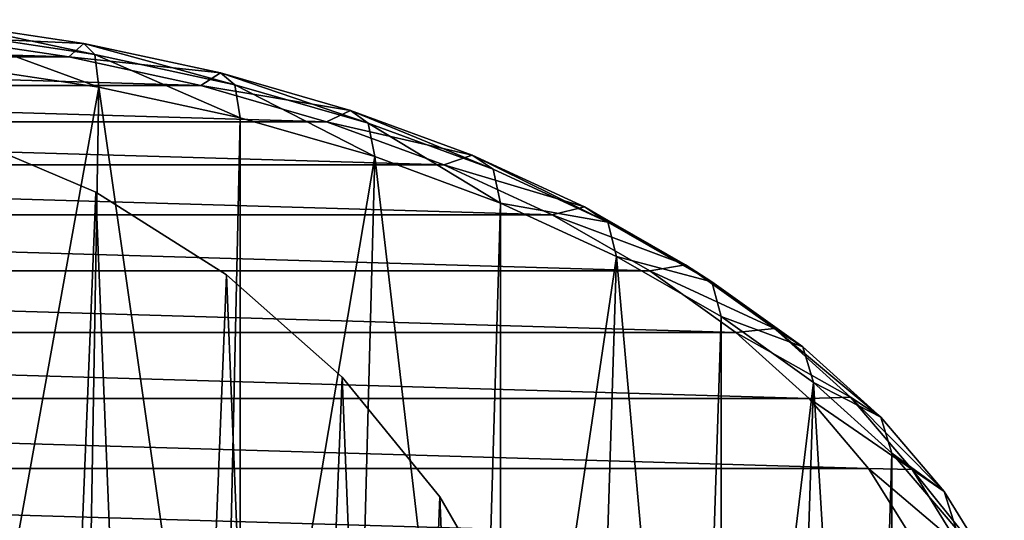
# Model space of a CAD drawing. Extents: x -46 to 46, y 1 to 197.
# Tile 160 of 168: x 8 to 29, y 137 to 147. Entities that reach past the tile are written whole.
import ezdxf

# ---------------------------------------------------------------- set-up
doc = ezdxf.new("R2010")
doc.units = 0
doc.header["$LTSCALE"] = 25.4
doc.layers.get('0').update_dxf_attribs({"color": 13, "linetype": 'CONTINUOUS'})

# ---------------------------------------------------------------- blocks, each defined once
blk = doc.blocks.new('BUSH-3401_STL')
at = {"color": 251}
mesh = blk.add_polyface(dxfattribs=at)
corners = [(-2.759, 117.047, 107.186), (3.295, 117.047, 107.186), (0.268, 116.957, 107.048), (-5.751, 117.313, 107.598), (6.287, 117.313, 107.598), (-8.672, 117.754, 108.278), (9.208, 117.754, 108.278), (-11.489, 118.364, 109.22), (12.025, 118.364, 109.22), (-14.167, 119.136, 110.412), (14.704, 119.136, 110.412), (-16.677, 120.061, 111.84), (17.213, 120.061, 111.84), (-18.988, 121.128, 113.487), (19.524, 121.128, 113.487), (-21.072, 122.325, 115.335), (21.609, 122.325, 115.335), (-22.907, 123.637, 117.361), (23.443, 123.637, 117.361), (-24.47, 125.049, 119.541), (25.006, 125.049, 119.541), (-25.743, 126.545, 121.85), (26.279, 126.545, 121.85), (-26.711, 128.107, 124.262), (27.247, 128.107, 124.262), (-27.363, 129.717, 126.747), (27.899, 129.717, 126.747), (-27.691, 131.355, 129.277), (28.227, 131.355, 129.277), (-27.691, 133.003, 131.821), (28.227, 133.003, 131.821), (-27.363, 134.642, 134.351), (27.899, 134.642, 134.351), (-26.711, 136.251, 136.836), (27.247, 136.251, 136.836), (-25.743, 137.813, 139.248), (26.279, 137.813, 139.248), (-24.47, 139.309, 141.557), (25.006, 139.309, 141.557), (-22.907, 140.721, 143.737), (23.443, 140.721, 143.737), (-21.072, 142.034, 145.763), (21.609, 142.034, 145.763), (-18.988, 143.23, 147.611), (19.524, 143.23, 147.611), (-16.677, 144.297, 149.258), (17.213, 144.297, 149.258), (-14.167, 145.222, 150.686), (14.704, 145.222, 150.686), (-11.489, 145.994, 151.878), (12.025, 145.994, 151.878), (-8.672, 146.604, 152.82), (9.208, 146.604, 152.82), (-5.751, 147.045, 153.501), (6.287, 147.045, 153.501), (-2.759, 147.312, 153.912), (3.295, 147.312, 153.912), (0.268, 147.401, 154.05)]
mesh.append_faces([[corners[k] for k in face] for face in [(0, 1, 2), (56, 55, 57)]], dxfattribs={"vtx0": -1, "color": 251})
mesh.append_faces([[corners[k] for k in face] for face in [(1, 3, 4), (4, 5, 6), (6, 7, 8), (8, 9, 10), (10, 11, 12), (12, 13, 14), (14, 15, 16), (16, 17, 18), (18, 19, 20), (20, 21, 22), (22, 23, 24), (24, 25, 26), (26, 27, 28), (28, 29, 30), (30, 31, 32), (32, 33, 34), (34, 35, 36), (36, 37, 38), (38, 39, 40), (40, 41, 42), (42, 43, 44), (44, 45, 46), (46, 47, 48), (48, 49, 50), (50, 51, 52), (52, 53, 54), (54, 55, 56)]], dxfattribs={"vtx0": -1, "vtx1": -1, "color": 251})
mesh.append_faces([[corners[k] for k in face] for face in [(1, 0, 3), (4, 3, 5), (6, 5, 7), (8, 7, 9), (10, 9, 11), (12, 11, 13), (14, 13, 15), (16, 15, 17), (18, 17, 19), (20, 19, 21), (22, 21, 23), (24, 23, 25), (26, 25, 27), (28, 27, 29), (30, 29, 31), (32, 31, 33), (34, 33, 35), (36, 35, 37), (38, 37, 39), (40, 39, 41), (42, 41, 43), (44, 43, 45), (46, 45, 47), (48, 47, 49), (50, 49, 51), (52, 51, 53), (54, 53, 55)]], dxfattribs={"vtx0": -1, "vtx2": -1, "color": 251})
mesh = blk.add_polyface(dxfattribs=at)
corners = [(6.287, 147.045, 153.501), (9.528, 146.895, 153.761), (9.208, 146.604, 152.82), (6.502, 147.351, 154.466)]
mesh.append_faces([[corners[k] for k in face] for face in [(0, 1, 2), (1, 0, 3)]], dxfattribs={"vtx0": -1, "color": 251})
mesh = blk.add_polyface(dxfattribs=at)
corners = [(6.502, 147.351, 154.466), (9.762, 146.657, 154.741), (9.528, 146.895, 153.761), (6.66, 147.125, 155.464)]
mesh.append_faces([[corners[k] for k in face] for face in [(0, 1, 2), (1, 0, 3)]], dxfattribs={"vtx0": -1, "color": 251})
mesh = blk.add_polyface(dxfattribs=at)
corners = [(6.66, 147.125, 155.464), (9.847, 145.956, 155.498), (9.762, 146.657, 154.741), (6.717, 146.428, 156.227)]
mesh.append_faces([[corners[k] for k in face] for face in [(0, 1, 2), (1, 0, 3)]], dxfattribs={"vtx0": -1, "color": 251})
mesh = blk.add_polyface(dxfattribs=at)
corners = [(9.208, 146.604, 152.82), (12.445, 146.263, 152.785), (12.025, 145.994, 151.878), (9.528, 146.895, 153.761)]
mesh.append_faces([[corners[k] for k in face] for face in [(0, 1, 2), (1, 0, 3)]], dxfattribs={"vtx0": -1, "color": 251})
mesh = blk.add_polyface(dxfattribs=at)
corners = [(9.528, 146.895, 153.761), (12.752, 146.009, 153.741), (12.445, 146.263, 152.785), (9.762, 146.657, 154.741)]
mesh.append_faces([[corners[k] for k in face] for face in [(0, 1, 2), (1, 0, 3)]], dxfattribs={"vtx0": -1, "color": 251})
mesh = blk.add_polyface(dxfattribs=at)
corners = [(9.762, 146.657, 154.741), (12.865, 145.302, 154.489), (12.752, 146.009, 153.741), (9.847, 145.956, 155.498)]
mesh.append_faces([[corners[k] for k in face] for face in [(0, 1, 2), (1, 0, 3)]], dxfattribs={"vtx0": -1, "color": 251})
mesh = blk.add_polyface(dxfattribs=at)
corners = [(9.847, 145.956, 155.498), (6.717, 146.428, 156.227), (6.717, 128.591, 167.781)]
mesh.append_faces([[corners[k] for k in face] for face in [(0, 1, 2)]], dxfattribs={"color": 251})
mesh = blk.add_polyface(dxfattribs=at)
corners = [(12.025, 145.994, 151.878), (15.219, 145.463, 151.551), (14.704, 145.222, 150.686), (12.445, 146.263, 152.785)]
mesh.append_faces([[corners[k] for k in face] for face in [(0, 1, 2), (1, 0, 3)]], dxfattribs={"vtx0": -1, "color": 251})
mesh = blk.add_polyface(dxfattribs=at)
corners = [(12.445, 146.263, 152.785), (15.597, 145.19, 152.475), (15.219, 145.463, 151.551), (12.752, 146.009, 153.741)]
mesh.append_faces([[corners[k] for k in face] for face in [(0, 1, 2), (1, 0, 3)]], dxfattribs={"vtx0": -1, "color": 251})
mesh = blk.add_polyface(dxfattribs=at)
corners = [(-20.094, 128.033, 68.935), (-19.829, 121.461, 68.935), (-20.227, 124.736, 68.935), (-19.434, 131.265, 68.935), (-18.911, 118.292, 68.935), (-18.264, 134.35, 68.935), (-17.497, 115.312, 68.935), (-16.615, 137.207, 68.935), (-15.623, 112.597, 68.935), (-14.528, 139.763, 68.935), (-13.338, 110.217, 68.935), (-12.059, 141.95, 68.935), (-10.7, 108.235, 68.935), (-9.27, 143.714, 68.935), (-7.779, 106.702, 68.935), (-6.235, 145.007, 68.935), (-4.65, 105.658, 68.935), (-3.032, 145.796, 68.935), (-1.393, 105.128, 68.935), (0.256, 146.062, 68.935), (0.256, 105.062, 68.935), (3.545, 145.796, 68.935), (1.906, 105.128, 68.935), (5.162, 105.658, 68.935), (6.748, 145.007, 68.935), (8.292, 106.702, 68.935), (9.783, 143.714, 68.935), (11.213, 108.235, 68.935), (12.572, 141.95, 68.935), (13.85, 110.217, 68.935), (15.041, 139.763, 68.935), (16.136, 112.597, 68.935), (17.128, 137.207, 68.935), (18.01, 115.312, 68.935), (18.777, 134.35, 68.935), (19.424, 118.292, 68.935), (19.947, 131.265, 68.935), (20.342, 121.461, 68.935), (20.607, 128.033, 68.935), (20.74, 124.736, 68.935)]
mesh.append_faces([[corners[k] for k in face] for face in [(0, 1, 2), (37, 38, 39)]], dxfattribs={"vtx0": -1, "color": 251})
mesh.append_faces([[corners[k] for k in face] for face in [(1, 3, 4), (4, 5, 6), (6, 7, 8), (8, 9, 10), (10, 11, 12), (12, 13, 14), (14, 15, 16), (16, 17, 18), (18, 19, 20), (20, 21, 22), (22, 21, 23), (23, 24, 25), (25, 26, 27), (27, 28, 29), (29, 30, 31), (31, 32, 33), (33, 34, 35), (35, 36, 37)]], dxfattribs={"vtx0": -1, "vtx1": -1, "color": 251})
mesh.append_faces([[corners[k] for k in face] for face in [(1, 0, 3), (4, 3, 5), (6, 5, 7), (8, 7, 9), (10, 9, 11), (12, 11, 13), (14, 13, 15), (16, 15, 17), (18, 17, 19), (20, 19, 21), (23, 21, 24), (25, 24, 26), (27, 26, 28), (29, 28, 30), (31, 30, 32), (33, 32, 34), (35, 34, 36), (37, 36, 38)]], dxfattribs={"vtx0": -1, "vtx2": -1, "color": 251})
mesh = blk.add_polyface(dxfattribs=at)
corners = [(-19.829, 121.461, 71.535), (-20.094, 128.033, 71.535), (-20.227, 124.736, 71.535), (-19.434, 131.265, 71.535), (-18.911, 118.292, 71.535), (-18.264, 134.35, 71.535), (-17.497, 115.312, 71.535), (-16.615, 137.207, 71.535), (-15.623, 112.597, 71.535), (-14.528, 139.763, 71.535), (-13.338, 110.217, 71.535), (-12.059, 141.95, 71.535), (-10.7, 108.235, 71.535), (-9.27, 143.714, 71.535), (-7.779, 106.702, 71.535), (-6.235, 145.007, 71.535), (-4.65, 105.658, 71.535), (-3.032, 145.796, 71.535), (-1.393, 105.128, 71.535), (0.256, 146.062, 71.535), (0.256, 105.062, 71.535), (1.906, 105.128, 71.535), (3.545, 145.796, 71.535), (5.162, 105.658, 71.535), (6.748, 145.007, 71.535), (8.292, 106.702, 71.535), (9.783, 143.714, 71.535), (11.213, 108.235, 71.535), (12.572, 141.95, 71.535), (13.85, 110.217, 71.535), (15.041, 139.763, 71.535), (16.136, 112.597, 71.535), (17.128, 137.207, 71.535), (18.01, 115.312, 71.535), (18.777, 134.35, 71.535), (19.424, 118.292, 71.535), (19.947, 131.265, 71.535), (20.342, 121.461, 71.535), (20.607, 128.033, 71.535), (20.74, 124.736, 71.535)]
mesh.append_faces([[corners[k] for k in face] for face in [(0, 1, 2), (38, 37, 39)]], dxfattribs={"vtx0": -1, "color": 251})
mesh.append_faces([[corners[k] for k in face] for face in [(1, 0, 3), (3, 4, 5), (5, 6, 7), (7, 8, 9), (9, 10, 11), (11, 12, 13), (13, 14, 15), (15, 16, 17), (17, 18, 19), (19, 21, 22), (22, 23, 24), (24, 25, 26), (26, 27, 28), (28, 29, 30), (30, 31, 32), (32, 33, 34), (34, 35, 36), (36, 37, 38)]], dxfattribs={"vtx0": -1, "vtx1": -1, "color": 251})
mesh.append_faces([[corners[k] for k in face] for face in [(3, 0, 4), (5, 4, 6), (7, 6, 8), (9, 8, 10), (11, 10, 12), (13, 12, 14), (15, 14, 16), (17, 16, 18), (19, 18, 20), (19, 20, 21), (22, 21, 23), (24, 23, 25), (26, 25, 27), (28, 27, 29), (30, 29, 31), (32, 31, 33), (34, 33, 35), (36, 35, 37)]], dxfattribs={"vtx0": -1, "vtx2": -1, "color": 251})
mesh = blk.add_polyface(dxfattribs=at)
corners = [(9.847, 145.956, 155.498), (6.717, 128.591, 167.781), (9.539, 128.174, 167.137)]
mesh.append_faces([[corners[k] for k in face] for face in [(0, 1, 2)]], dxfattribs={"color": 251})
mesh = blk.add_polyface(dxfattribs=at)
corners = [(12.47, 127.562, 166.193), (9.847, 145.956, 155.498), (9.539, 128.174, 167.137)]
mesh.append_faces([[corners[k] for k in face] for face in [(0, 1, 2)]], dxfattribs={"color": 251})
mesh = blk.add_polyface(dxfattribs=at)
corners = [(12.865, 145.302, 154.489), (9.847, 145.956, 155.498), (12.47, 127.562, 166.193)]
mesh.append_faces([[corners[k] for k in face] for face in [(0, 1, 2)]], dxfattribs={"color": 251})
mesh = blk.add_polyface(dxfattribs=at)
corners = [(12.752, 146.009, 153.741), (15.735, 144.475, 153.212), (15.597, 145.19, 152.475), (12.865, 145.302, 154.489)]
mesh.append_faces([[corners[k] for k in face] for face in [(0, 1, 2), (1, 0, 3)]], dxfattribs={"vtx0": -1, "color": 251})
mesh = blk.add_polyface(dxfattribs=at)
corners = [(14.704, 145.222, 150.686), (17.818, 144.505, 150.072), (17.213, 144.297, 149.258), (15.219, 145.463, 151.551)]
mesh.append_faces([[corners[k] for k in face] for face in [(0, 1, 2), (1, 0, 3)]], dxfattribs={"vtx0": -1, "color": 251})
mesh = blk.add_polyface(dxfattribs=at)
corners = [(15.219, 145.463, 151.551), (18.261, 144.207, 150.959), (17.818, 144.505, 150.072), (15.597, 145.19, 152.475)]
mesh.append_faces([[corners[k] for k in face] for face in [(0, 1, 2), (1, 0, 3)]], dxfattribs={"vtx0": -1, "color": 251})
mesh = blk.add_polyface(dxfattribs=at)
corners = [(12.865, 145.302, 154.489), (12.47, 127.562, 166.193), (12.865, 127.465, 166.042)]
mesh.append_faces([[corners[k] for k in face] for face in [(0, 1, 2)]], dxfattribs={"color": 251})
mesh = blk.add_polyface(dxfattribs=at)
corners = [(15.735, 144.475, 153.212), (12.865, 145.302, 154.489), (12.865, 127.465, 166.042)]
mesh.append_faces([[corners[k] for k in face] for face in [(0, 1, 2)]], dxfattribs={"color": 251})
mesh = blk.add_polyface(dxfattribs=at)
corners = [(15.597, 145.19, 152.475), (18.423, 143.484, 151.682), (18.261, 144.207, 150.959), (15.735, 144.475, 153.212)]
mesh.append_faces([[corners[k] for k in face] for face in [(0, 1, 2), (1, 0, 3)]], dxfattribs={"vtx0": -1, "color": 251})
mesh = blk.add_polyface(dxfattribs=at)
corners = [(6.748, 145.007, 71.535), (9.783, 143.714, 68.935), (6.748, 145.007, 68.935), (9.783, 143.714, 71.535)]
mesh.append_faces([[corners[k] for k in face] for face in [(0, 1, 2), (1, 0, 3)]], dxfattribs={"vtx0": -1, "color": 251})
mesh = blk.add_polyface(dxfattribs=at)
corners = [(15.735, 144.475, 153.212), (12.865, 127.465, 166.042), (15.268, 126.787, 164.996)]
mesh.append_faces([[corners[k] for k in face] for face in [(0, 1, 2)]], dxfattribs={"color": 251})
mesh = blk.add_polyface(dxfattribs=at)
corners = [(17.902, 125.857, 163.561), (15.735, 144.475, 153.212), (15.268, 126.787, 164.996)]
mesh.append_faces([[corners[k] for k in face] for face in [(0, 1, 2)]], dxfattribs={"color": 251})
mesh = blk.add_polyface(dxfattribs=at)
corners = [(18.423, 143.484, 151.682), (15.735, 144.475, 153.212), (17.902, 125.857, 163.561)]
mesh.append_faces([[corners[k] for k in face] for face in [(0, 1, 2)]], dxfattribs={"color": 251})
mesh = blk.add_polyface(dxfattribs=at)
corners = [(17.213, 144.297, 149.258), (20.211, 143.4, 148.366), (19.524, 143.23, 147.611), (17.818, 144.505, 150.072)]
mesh.append_faces([[corners[k] for k in face] for face in [(0, 1, 2), (1, 0, 3)]], dxfattribs={"vtx0": -1, "color": 251})
mesh = blk.add_polyface(dxfattribs=at)
corners = [(17.818, 144.505, 150.072), (20.715, 143.074, 149.21), (20.211, 143.4, 148.366), (18.261, 144.207, 150.959)]
mesh.append_faces([[corners[k] for k in face] for face in [(0, 1, 2), (1, 0, 3)]], dxfattribs={"vtx0": -1, "color": 251})
mesh = blk.add_polyface(dxfattribs=at)
corners = [(20.715, 143.074, 149.21), (18.423, 143.484, 151.682), (20.899, 142.341, 149.917), (18.261, 144.207, 150.959)]
mesh.append_faces([[corners[k] for k in face] for face in [(0, 1, 2), (1, 0, 3)]], dxfattribs={"vtx0": -1, "color": 251})
mesh = blk.add_polyface(dxfattribs=at)
corners = [(9.783, 143.714, 71.535), (12.572, 141.95, 68.935), (9.783, 143.714, 68.935), (12.572, 141.95, 71.535)]
mesh.append_faces([[corners[k] for k in face] for face in [(0, 1, 2), (1, 0, 3)]], dxfattribs={"vtx0": -1, "color": 251})
mesh = blk.add_polyface(dxfattribs=at)
corners = [(18.423, 143.484, 151.682), (17.902, 125.857, 163.561), (18.423, 125.647, 163.235)]
mesh.append_faces([[corners[k] for k in face] for face in [(0, 1, 2)]], dxfattribs={"color": 251})
mesh = blk.add_polyface(dxfattribs=at)
corners = [(18.423, 143.484, 151.682), (18.423, 125.647, 163.235), (20.899, 142.341, 149.917)]
mesh.append_faces([[corners[k] for k in face] for face in [(0, 1, 2)]], dxfattribs={"color": 251})
mesh = blk.add_polyface(dxfattribs=at)
corners = [(19.524, 143.23, 147.611), (22.371, 142.161, 146.452), (21.609, 142.034, 145.763), (20.211, 143.4, 148.366)]
mesh.append_faces([[corners[k] for k in face] for face in [(0, 1, 2), (1, 0, 3)]], dxfattribs={"vtx0": -1, "color": 251})
mesh = blk.add_polyface(dxfattribs=at)
corners = [(20.211, 143.4, 148.366), (22.929, 141.804, 147.248), (22.371, 142.161, 146.452), (20.715, 143.074, 149.21)]
mesh.append_faces([[corners[k] for k in face] for face in [(0, 1, 2), (1, 0, 3)]], dxfattribs={"vtx0": -1, "color": 251})
mesh = blk.add_polyface(dxfattribs=at)
corners = [(22.929, 141.804, 147.248), (20.899, 142.341, 149.917), (23.133, 141.059, 147.937), (20.715, 143.074, 149.21)]
mesh.append_faces([[corners[k] for k in face] for face in [(0, 1, 2), (1, 0, 3)]], dxfattribs={"vtx0": -1, "color": 251})
mesh = blk.add_polyface(dxfattribs=at)
corners = [(20.899, 142.341, 149.917), (18.423, 125.647, 163.235), (20.342, 124.783, 161.902)]
mesh.append_faces([[corners[k] for k in face] for face in [(0, 1, 2)]], dxfattribs={"color": 251})
mesh = blk.add_polyface(dxfattribs=at)
corners = [(20.899, 142.341, 149.917), (20.342, 124.783, 161.902), (22.562, 123.576, 160.038)]
mesh.append_faces([[corners[k] for k in face] for face in [(0, 1, 2)]], dxfattribs={"color": 251})
mesh = blk.add_polyface(dxfattribs=at)
corners = [(20.899, 142.341, 149.917), (22.562, 123.576, 160.038), (23.133, 141.059, 147.937)]
mesh.append_faces([[corners[k] for k in face] for face in [(0, 1, 2)]], dxfattribs={"color": 251})
mesh = blk.add_polyface(dxfattribs=at)
corners = [(21.609, 142.034, 145.763), (24.271, 140.802, 144.354), (23.443, 140.721, 143.737), (22.371, 142.161, 146.452)]
mesh.append_faces([[corners[k] for k in face] for face in [(0, 1, 2), (1, 0, 3)]], dxfattribs={"vtx0": -1, "color": 251})
mesh = blk.add_polyface(dxfattribs=at)
corners = [(22.371, 142.161, 146.452), (24.877, 140.411, 145.097), (24.271, 140.802, 144.354), (22.929, 141.804, 147.248)]
mesh.append_faces([[corners[k] for k in face] for face in [(0, 1, 2), (1, 0, 3)]], dxfattribs={"vtx0": -1, "color": 251})
mesh = blk.add_polyface(dxfattribs=at)
corners = [(12.572, 141.95, 71.535), (15.041, 139.763, 68.935), (12.572, 141.95, 68.935), (15.041, 139.763, 71.535)]
mesh.append_faces([[corners[k] for k in face] for face in [(0, 1, 2), (1, 0, 3)]], dxfattribs={"vtx0": -1, "color": 251})
mesh = blk.add_polyface(dxfattribs=at)
corners = [(24.877, 140.411, 145.097), (23.133, 141.059, 147.937), (25.099, 139.653, 145.767), (22.929, 141.804, 147.248)]
mesh.append_faces([[corners[k] for k in face] for face in [(0, 1, 2), (1, 0, 3)]], dxfattribs={"vtx0": -1, "color": 251})
mesh = blk.add_polyface(dxfattribs=at)
corners = [(23.133, 141.059, 147.937), (22.562, 123.576, 160.038), (23.133, 123.221, 159.491)]
mesh.append_faces([[corners[k] for k in face] for face in [(0, 1, 2)]], dxfattribs={"color": 251})
mesh = blk.add_polyface(dxfattribs=at)
corners = [(23.133, 141.059, 147.937), (23.133, 123.221, 159.491), (25.099, 139.653, 145.767)]
mesh.append_faces([[corners[k] for k in face] for face in [(0, 1, 2)]], dxfattribs={"color": 251})
mesh = blk.add_polyface(dxfattribs=at)
corners = [(23.443, 140.721, 143.737), (25.89, 139.339, 142.096), (25.006, 139.309, 141.557), (24.271, 140.802, 144.354)]
mesh.append_faces([[corners[k] for k in face] for face in [(0, 1, 2), (1, 0, 3)]], dxfattribs={"vtx0": -1, "color": 251})
mesh = blk.add_polyface(dxfattribs=at)
corners = [(24.271, 140.802, 144.354), (26.537, 138.911, 142.782), (25.89, 139.339, 142.096), (24.877, 140.411, 145.097)]
mesh.append_faces([[corners[k] for k in face] for face in [(0, 1, 2), (1, 0, 3)]], dxfattribs={"vtx0": -1, "color": 251})
mesh = blk.add_polyface(dxfattribs=at)
corners = [(26.537, 138.911, 142.782), (25.099, 139.653, 145.767), (26.773, 138.14, 143.431), (24.877, 140.411, 145.097)]
mesh.append_faces([[corners[k] for k in face] for face in [(0, 1, 2), (1, 0, 3)]], dxfattribs={"vtx0": -1, "color": 251})
mesh = blk.add_polyface(dxfattribs=at)
corners = [(15.041, 139.763, 68.935), (17.128, 137.207, 71.535), (17.128, 137.207, 68.935), (15.041, 139.763, 71.535)]
mesh.append_faces([[corners[k] for k in face] for face in [(0, 1, 2), (1, 0, 3)]], dxfattribs={"vtx0": -1, "color": 251})
mesh = blk.add_polyface(dxfattribs=at)
corners = [(25.099, 139.653, 145.767), (23.133, 123.221, 159.491), (24.539, 122.249, 157.99)]
mesh.append_faces([[corners[k] for k in face] for face in [(0, 1, 2)]], dxfattribs={"color": 251})
mesh = blk.add_polyface(dxfattribs=at)
corners = [(25.099, 139.653, 145.767), (24.539, 122.249, 157.99), (26.249, 120.818, 155.78)]
mesh.append_faces([[corners[k] for k in face] for face in [(0, 1, 2)]], dxfattribs={"color": 251})
mesh = blk.add_polyface(dxfattribs=at)
corners = [(25.099, 139.653, 145.767), (26.249, 120.818, 155.78), (26.773, 138.14, 143.431)]
mesh.append_faces([[corners[k] for k in face] for face in [(0, 1, 2)]], dxfattribs={"color": 251})
mesh = blk.add_polyface(dxfattribs=at)
corners = [(25.006, 139.309, 141.557), (27.208, 137.79, 139.704), (26.279, 137.813, 139.248), (25.89, 139.339, 142.096)]
mesh.append_faces([[corners[k] for k in face] for face in [(0, 1, 2), (1, 0, 3)]], dxfattribs={"vtx0": -1, "color": 251})
mesh = blk.add_polyface(dxfattribs=at)
corners = [(25.89, 139.339, 142.096), (27.888, 137.323, 140.329), (27.208, 137.79, 139.704), (26.537, 138.911, 142.782)]
mesh.append_faces([[corners[k] for k in face] for face in [(0, 1, 2), (1, 0, 3)]], dxfattribs={"vtx0": -1, "color": 251})
mesh = blk.add_polyface(dxfattribs=at)
corners = [(27.888, 137.323, 140.329), (26.773, 138.14, 143.431), (28.137, 136.537, 140.956), (26.537, 138.911, 142.782)]
mesh.append_faces([[corners[k] for k in face] for face in [(0, 1, 2), (1, 0, 3)]], dxfattribs={"vtx0": -1, "color": 251})
mesh = blk.add_polyface(dxfattribs=at)
corners = [(26.773, 138.14, 143.431), (26.249, 120.818, 155.78), (26.773, 120.302, 154.984)]
mesh.append_faces([[corners[k] for k in face] for face in [(0, 1, 2)]], dxfattribs={"color": 251})
mesh = blk.add_polyface(dxfattribs=at)
corners = [(26.773, 138.14, 143.431), (26.773, 120.302, 154.984), (28.137, 136.537, 140.956)]
mesh.append_faces([[corners[k] for k in face] for face in [(0, 1, 2)]], dxfattribs={"color": 251})
mesh = blk.add_polyface(dxfattribs=at)
corners = [(26.279, 137.813, 139.248), (28.211, 136.172, 137.206), (27.247, 136.251, 136.836), (27.208, 137.79, 139.704)]
mesh.append_faces([[corners[k] for k in face] for face in [(0, 1, 2), (1, 0, 3)]], dxfattribs={"vtx0": -1, "color": 251})
mesh = blk.add_polyface(dxfattribs=at)
corners = [(27.208, 137.79, 139.704), (28.916, 135.664, 137.769), (28.211, 136.172, 137.206), (27.888, 137.323, 140.329)]
mesh.append_faces([[corners[k] for k in face] for face in [(0, 1, 2), (1, 0, 3)]], dxfattribs={"vtx0": -1, "color": 251})
mesh = blk.add_polyface(dxfattribs=at)
corners = [(28.916, 135.664, 137.769), (28.137, 136.537, 140.956), (29.175, 134.864, 138.373), (27.888, 137.323, 140.329)]
mesh.append_faces([[corners[k] for k in face] for face in [(0, 1, 2), (1, 0, 3)]], dxfattribs={"vtx0": -1, "color": 251})
mesh = blk.add_polyface(dxfattribs=at)
corners = [(17.128, 137.207, 68.935), (18.777, 134.35, 71.535), (18.777, 134.35, 68.935), (17.128, 137.207, 71.535)]
mesh.append_faces([[corners[k] for k in face] for face in [(0, 1, 2), (1, 0, 3)]], dxfattribs={"vtx0": -1, "color": 251})
blk = doc.blocks.new('GRUPUJ_1')
at = {"color": 0}
blk.add_blockref('BUSH-3401_STL', (45.557, -27.653, -0.896), dxfattribs=at)

msp = doc.modelspace()

# ---------------------------------------------------------------- block references
at = {"color": 0}
msp.add_blockref('GRUPUJ_1', (-45.557, 27.653, -67.904), dxfattribs=at)

doc.saveas('drawing.dxf')
